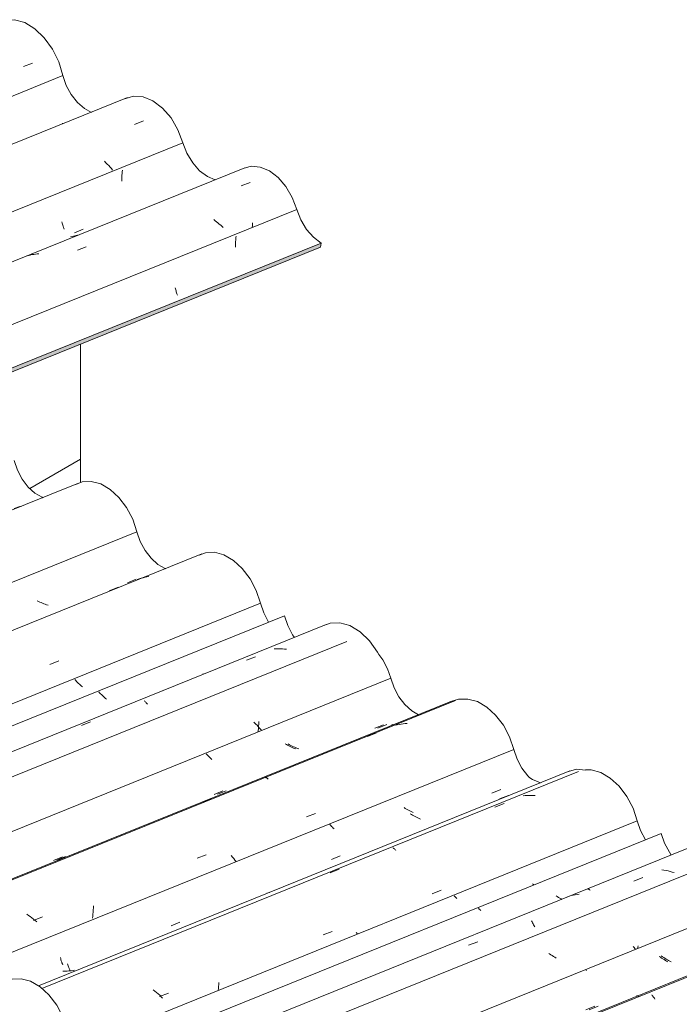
# Model space of a CAD drawing. Header units: metres. Extents: x -15.1 to 0.1, y 4.4 to 14.1.
# Tile 69 of 71: x -5 to -4.3, y 11.2 to 12.3. Entities that reach past the tile are written whole.
import ezdxf

# ---------------------------------------------------------------- set-up
doc = ezdxf.new("R2010")
doc.units = ezdxf.units.M
for name, color, linetype, lineweight in [('A-GLAZ-CWMG', 7, 'Continuous', 5), ('A-WALL', 7, 'Continuous', 5), ('I-WALL', 7, 'Continuous', 5)]:
    doc.layers.add(name, color=color, linetype=linetype, lineweight=lineweight)

# ---------------------------------------------------------------- blocks, each defined once
blk = doc.blocks.new('FP_59-ISO_01')
at = {"layer": 'A-GLAZ-CWMG', "color": 9, "true_color": 0xc0c0c0}
for p, q in [((-4.7734, 12.044), (-4.7735, 12.0426)), ((-4.7733, 12.0469), (-4.7734, 12.0454)), ((-4.7734, 12.0454), (-4.7734, 12.044)), ((-4.7732, 12.0483), (-4.7733, 12.0469)), ((-4.7731, 12.0498), (-4.7732, 12.0483)), ((-4.773, 12.0512), (-4.7731, 12.0498)), ((-4.7728, 12.0527), (-4.773, 12.0512)), ((-4.7735, 12.0426), (-4.7734, 12.0412)), ((-4.8368, 11.9982), (-4.8366, 11.9971)), ((-4.8366, 11.9971), (-4.8363, 11.9961)), ((-4.8363, 11.9961), (-4.836, 11.995)), ((-4.836, 11.995), (-4.8357, 11.994)), ((-4.8357, 11.994), (-4.8354, 11.9931)), ((-4.8354, 11.9931), (-4.8351, 11.9921)), ((-4.8351, 11.9921), (-4.8347, 11.9912)), ((-4.8347, 11.9912), (-4.8344, 11.9904))]:
    blk.add_line(p, q, dxfattribs=at)
blk = doc.blocks.new('FP_60-ISO_01')
at = {"layer": 'A-GLAZ-CWMG'}
blk.add_line((-4.7636, 12.1246), (-5.7709, 11.7174), dxfattribs=at)
at = {"layer": 'A-GLAZ-CWMG', "color": 9, "true_color": 0xc0c0c0}
for p, q in [((-4.7674, 12.1054), (-4.7579, 12.1091)), ((-4.7949, 12.0689), (-4.7964, 12.07)), ((-4.7934, 12.0677), (-4.7949, 12.0689)), ((-4.7919, 12.0666), (-4.7934, 12.0677)), ((-4.7905, 12.0653), (-4.7919, 12.0666)), ((-4.789, 12.0641), (-4.7905, 12.0653)), ((-4.7555, 12.0651), (-4.7557, 12.0634)), ((-4.7554, 12.0668), (-4.7555, 12.0651)), ((-4.7876, 12.0629), (-4.789, 12.0641)), ((-4.7863, 12.0616), (-4.7876, 12.0629)), ((-4.7557, 12.0634), (-4.7559, 12.0616)), ((-4.9858, 12.0335), (-4.9876, 12.0332)), ((-4.984, 12.0338), (-4.9858, 12.0335)), ((-4.9822, 12.034), (-4.984, 12.0338)), ((-4.9803, 12.0341), (-4.9822, 12.034)), ((-4.9398, 12.0378), (-4.9304, 12.0415)), ((-4.9911, 12.0324), (-4.9929, 12.032)), ((-4.9894, 12.0328), (-4.9911, 12.0324)), ((-4.9876, 12.0332), (-4.9894, 12.0328))]:
    blk.add_line(p, q, dxfattribs=at)
blk = doc.blocks.new('FP_61-ISO_01')
at = {"layer": 'A-GLAZ-CWMG', "color": 9, "true_color": 0xc0c0c0}
for p, q in [((-4.8928, 12.1185), (-4.8929, 12.1169)), ((-4.8929, 12.1169), (-4.8929, 12.1152)), ((-4.8927, 12.1202), (-4.8928, 12.1185)), ((-4.8925, 12.1219), (-4.8927, 12.1202)), ((-4.8929, 12.1152), (-4.893, 12.1136)), ((-4.893, 12.1136), (-4.893, 12.112)), ((-4.893, 12.112), (-4.8929, 12.1104)), ((-4.9561, 12.0677), (-4.9558, 12.0664)), ((-4.9558, 12.0664), (-4.9554, 12.0653)), ((-4.9554, 12.0653), (-4.9551, 12.0641)), ((-4.9551, 12.0641), (-4.9547, 12.063)), ((-4.9547, 12.063), (-4.9544, 12.0619)), ((-4.9544, 12.0619), (-4.954, 12.0609)), ((-4.954, 12.0609), (-4.9536, 12.06)), ((-4.943, 12.0561), (-4.9337, 12.0599)), ((-4.9381, 12.054), (-4.9396, 12.0536)), ((-4.9373, 12.0542), (-4.9381, 12.054)), ((-4.9454, 12.0523), (-4.9469, 12.052)), ((-4.9439, 12.0525), (-4.9454, 12.0523)), ((-4.9425, 12.0529), (-4.9439, 12.0525)), ((-4.941, 12.0532), (-4.9425, 12.0529)), ((-4.9396, 12.0536), (-4.941, 12.0532))]:
    blk.add_line(p, q, dxfattribs=at)
blk = doc.blocks.new('FP_62-ISO_01')
at = {"layer": 'A-GLAZ-CWMG'}
blk.add_line((-4.8872, 12.1983), (-5.8957, 11.7907), dxfattribs=at)
at = {"layer": 'A-GLAZ-CWMG', "color": 9, "true_color": 0xc0c0c0}
for p, q in [((-4.9559, 12.171), (-4.9556, 12.1711)), ((-4.9556, 12.1711), (-4.9552, 12.1712)), ((-4.8798, 12.1701), (-4.8704, 12.1738)), ((-4.9098, 12.1299), (-4.9114, 12.1314)), ((-4.9083, 12.1284), (-4.9098, 12.1299)), ((-4.9068, 12.1268), (-4.9083, 12.1284)), ((-4.9054, 12.1253), (-4.9068, 12.1268)), ((-4.904, 12.1238), (-4.9054, 12.1253)), ((-4.9027, 12.1222), (-4.904, 12.1238))]:
    blk.add_line(p, q, dxfattribs=at)
blk = doc.blocks.new('FP_64-ISO_01')
at = {"layer": 'A-GLAZ-CWMG', "color": 9, "true_color": 0xc0c0c0}
blk.add_line((-4.9966, 12.2309), (-4.9872, 12.2346), dxfattribs=at)
blk = doc.blocks.new('Rectangular Mullion - Telha Fibrocimento - Ondulada-1908998-ISO_01')
at = {"layer": 'A-GLAZ-CWMG', "true_color": 0xc0c0c0}
h = blk.add_hatch(dxfattribs=at)
h.set_pattern_fill('FP_6', color=9, style=0, pattern_type=2)
h.set_pattern_definition([(30, (-11.415, 12.082), (0.22989483, 0.1990905), [0.01095, -0.18814, 0.01095, -1.25]), (30, (-11.415, 12.082), (0.22989483, 0.1990905), [-0.21004, -0.18814, 0.01095, -0.38724, -0.66365]), (30, (-11.415, 12.082), (0.22989483, 0.1990905), [-0.79638, 0.01095, -0.18814, 0.01095, -0.4536]), (30, (-11.415, 12.082), (0.22989483, 0.1990905), [-1.006, -0.12178, 0.01095, -0.32087]), (125.104, (-11.329, 12.165), (-0.16472115, 0.1016063), [0.00825, -0.14167, 0.00825, -0.94122]), (125.104, (-11.329, 12.165), (-0.16472115, 0.1016063), [-0.15816, -0.14167, 0.00825, -0.29159, -0.49972]), (125.104, (-11.329, 12.165), (-0.16472115, 0.1016063), [-0.59966, 0.00825, -0.14167, 0.00825, -0.34156]), (125.104, (-11.329, 12.165), (-0.16472115, 0.1016063), [-0.75782, -0.0917, 0.00825, -0.24161]), (248.794, (-11.3, 12.315), (-0.06517556, -0.30070662), [0.01311, -0.22522, 0.01311, -1.496]), (248.794, (-11.3, 12.315), (-0.06517556, -0.30070662), [-0.25144, -0.22522, 0.01311, -0.46356, -0.79444]), (248.794, (-11.3, 12.315), (-0.06517556, -0.30070662), [-0.95333, 0.01311, -0.22522, 0.01311, -0.543]), (248.794, (-11.3, 12.315), (-0.06517556, -0.30070662), [-1.205, -0.14578, 0.01311, -0.38411])])
h.paths.add_polyline_path([(-11.0726, 9.4591), (-8.5474, 10.4797), (-8.5476, 10.4837), (-11.072, 9.4635)])
h.paths.add_polyline_path([(-5.1127, 11.8678), (-4.6839, 12.0411), (-4.6833, 12.0454), (-5.1145, 11.8712)])
at = {"layer": 'A-GLAZ-CWMG'}
for p, q in [((-4.9552, 12.2215), (-5.9798, 11.8074)), ((-4.8289, 12.1509), (-5.8521, 11.7373)), ((-4.7089, 12.0807), (-5.7248, 11.6701)), ((-4.6833, 12.0454), (-5.1145, 11.8712)), ((-4.6833, 12.0454), (-4.6839, 12.0411)), ((-4.6839, 12.0411), (-5.1127, 11.8678))]:
    blk.add_line(p, q, dxfattribs=at)
for points in [[(-5.0226, 12.2774, 0), (-5.0162, 12.2798, 0), (-5.0059, 12.2803, 0), (-4.9951, 12.2772, 0), (-4.9845, 12.2707, 0), (-4.9746, 12.2613, 0), (-4.9661, 12.2494, 0), (-4.9595, 12.2359, 0), (-4.9552, 12.2215, 0)], [(-4.9552, 12.2215, 0), (-4.9515, 12.2111, 0), (-4.9462, 12.2015, 0), (-4.9397, 12.1933, 0), (-4.9323, 12.1868, 0), (-4.9249, 12.1828, 0)], [(-4.89, 12.1969, 0), (-4.8809, 12.1999, 0), (-4.8707, 12.1992, 0), (-4.8603, 12.195, 0), (-4.8502, 12.1874, 0), (-4.8413, 12.177, 0), (-4.834, 12.1646, 0), (-4.8289, 12.1509, 0)], [(-4.8289, 12.1509, 0), (-4.8245, 12.1398, 0), (-4.8185, 12.1298, 0), (-4.8112, 12.1215, 0), (-4.803, 12.1153, 0), (-4.7947, 12.1119, 0)], [(-4.7653, 12.1238, 0), (-4.7568, 12.1262, 0), (-4.7474, 12.1253, 0), (-4.7378, 12.1212, 0), (-4.7286, 12.1142, 0), (-4.7204, 12.1047, 0), (-4.7137, 12.0933, 0), (-4.7089, 12.0807, 0)], [(-4.7089, 12.0807, 0), (-4.7046, 12.0698, 0), (-4.6987, 12.0598, 0), (-4.6914, 12.0515, 0), (-4.6833, 12.0454, 0)]]:
    blk.add_polyline3d(points, dxfattribs=at)
for name in ['FP_64-ISO_01', 'FP_62-ISO_01', 'FP_61-ISO_01', 'FP_60-ISO_01', 'FP_59-ISO_01']:
    blk.add_blockref(name, (0, 0), dxfattribs=at)
blk = doc.blocks.new('FP_156-ISO_01')
at = {"layer": 'A-GLAZ-CWMG'}
blk.add_line((-4.016, 11.2606), (-4.5834, 11.0313), dxfattribs=at)
at = {"layer": 'A-GLAZ-CWMG', "color": 9, "true_color": 0xc0c0c0}
for p, q in [((-4.061, 11.2326), (-4.0632, 11.2328)), ((-4.0588, 11.2322), (-4.061, 11.2326)), ((-4.0567, 11.2319), (-4.0588, 11.2322)), ((-4.0545, 11.2314), (-4.0567, 11.2319)), ((-4.0524, 11.2309), (-4.0545, 11.2314)), ((-4.0502, 11.2304), (-4.0524, 11.2309)), ((-4.0926, 11.2208), (-4.0831, 11.2245)), ((-4.1522, 11.2052), (-4.1542, 11.2047)), ((-4.1501, 11.2056), (-4.1522, 11.2052)), ((-4.14, 11.2105), (-4.1396, 11.2104)), ((-4.1396, 11.2104), (-4.1391, 11.2102)), ((-4.1391, 11.2102), (-4.1386, 11.2099)), ((-4.1542, 11.2047), (-4.1552, 11.2044)), ((-4.2004, 11.1788), (-4.1998, 11.178)), ((-4.1998, 11.178), (-4.1993, 11.1771)), ((-4.1993, 11.1771), (-4.1987, 11.1762)), ((-4.1987, 11.1762), (-4.1981, 11.1752)), ((-4.1981, 11.1752), (-4.1976, 11.1742)), ((-4.1976, 11.1742), (-4.197, 11.1731)), ((-4.2666, 11.153), (-4.257, 11.1568))]:
    blk.add_line(p, q, dxfattribs=at)
blk = doc.blocks.new('FP_158-ISO_01')
at = {"layer": 'A-GLAZ-CWMG'}
blk.add_line((-4.1456, 11.3352), (-4.7131, 11.1058), dxfattribs=at)
at = {"layer": 'A-GLAZ-CWMG', "color": 9, "true_color": 0xc0c0c0}
for p, q in [((-4.1962, 11.3089), (-4.1984, 11.309)), ((-4.1941, 11.3089), (-4.1962, 11.3089)), ((-4.1919, 11.3087), (-4.1941, 11.3089)), ((-4.1897, 11.3085), (-4.1919, 11.3087)), ((-4.1876, 11.3083), (-4.1897, 11.3085)), ((-4.2278, 11.297), (-4.2183, 11.3007)), ((-4.1854, 11.3079), (-4.1876, 11.3083)), ((-4.2868, 11.2786), (-4.2888, 11.2778)), ((-4.2848, 11.2792), (-4.2868, 11.2786)), ((-4.2742, 11.2837), (-4.2738, 11.2837)), ((-4.2738, 11.2837), (-4.2733, 11.2837)), ((-4.3355, 11.2546), (-4.3349, 11.254)), ((-4.3349, 11.254), (-4.3344, 11.2534)), ((-4.3344, 11.2534), (-4.3338, 11.2527)), ((-4.3338, 11.2527), (-4.3332, 11.252)), ((-4.3332, 11.252), (-4.3327, 11.2512)), ((-4.3327, 11.2512), (-4.3321, 11.2503)), ((-4.4015, 11.2286), (-4.392, 11.2324)), ((-4.2974, 11.1992), (-4.288, 11.2027)), ((-4.4119, 11.1561), (-4.4025, 11.1597)), ((-4.5881, 11.0975), (-4.5897, 11.099)), ((-4.5865, 11.096), (-4.5881, 11.0975)), ((-4.585, 11.0945), (-4.5865, 11.096)), ((-4.5835, 11.0929), (-4.585, 11.0945)), ((-4.5839, 11.0916), (-4.5744, 11.0951)), ((-4.5821, 11.0914), (-4.5835, 11.0929)), ((-4.5807, 11.0898), (-4.5821, 11.0914))]:
    blk.add_line(p, q, dxfattribs=at)
blk = doc.blocks.new('FP_159-ISO_01')
at = {"layer": 'A-GLAZ-CWMG', "color": 9, "true_color": 0xc0c0c0}
for p, q in [((-4.2324, 11.3088), (-4.2231, 11.3126)), ((-4.3242, 11.2948), (-4.3254, 11.2957)), ((-4.3229, 11.294), (-4.3242, 11.2948)), ((-4.3217, 11.2931), (-4.3229, 11.294)), ((-4.3204, 11.2923), (-4.3217, 11.2931)), ((-4.319, 11.2915), (-4.3204, 11.2923)), ((-4.3177, 11.2908), (-4.319, 11.2915)), ((-4.3164, 11.29), (-4.3177, 11.2908)), ((-4.315, 11.2893), (-4.3164, 11.29)), ((-4.4042, 11.2802), (-4.4046, 11.2806)), ((-4.4012, 11.2389), (-4.3919, 11.2427)), ((-4.57, 11.1691), (-4.5607, 11.173)), ((-4.6861, 11.1364), (-4.6859, 11.1353)), ((-4.6859, 11.1353), (-4.6856, 11.1342)), ((-4.6856, 11.1342), (-4.6853, 11.1332)), ((-4.6853, 11.1332), (-4.685, 11.1322)), ((-4.685, 11.1322), (-4.6847, 11.1312)), ((-4.6847, 11.1312), (-4.6844, 11.1302)), ((-4.6844, 11.1302), (-4.6841, 11.1293)), ((-4.6841, 11.1293), (-4.6838, 11.1284)), ((-4.6821, 11.1211), (-4.6836, 11.1212)), ((-4.6806, 11.1211), (-4.6821, 11.1211)), ((-4.679, 11.1211), (-4.6806, 11.1211)), ((-4.6775, 11.1211), (-4.679, 11.1211))]:
    blk.add_line(p, q, dxfattribs=at)
blk = doc.blocks.new('FP_160-ISO_01')
at = {"layer": 'A-GLAZ-CWMG'}
blk.add_line((-4.2599, 11.3973), (-4.8281, 11.1677), dxfattribs=at)
at = {"layer": 'A-GLAZ-CWMG', "color": 9, "true_color": 0xc0c0c0}
for p, q in [((-4.3541, 11.3044), (-4.3549, 11.3054)), ((-4.3533, 11.3035), (-4.3541, 11.3044)), ((-4.3525, 11.3025), (-4.3533, 11.3035)), ((-4.35, 11.3048), (-4.3502, 11.3035)), ((-4.3499, 11.3061), (-4.35, 11.3048)), ((-4.4432, 11.2977), (-4.4437, 11.298)), ((-4.4418, 11.2969), (-4.4432, 11.2977)), ((-4.4403, 11.296), (-4.4418, 11.2969)), ((-4.4389, 11.2951), (-4.4403, 11.296)), ((-4.4375, 11.2942), (-4.4389, 11.2951)), ((-4.4361, 11.2933), (-4.4375, 11.2942)), ((-4.8115, 11.1301), (-4.8115, 11.1285)), ((-4.8115, 11.1285), (-4.8115, 11.1269)), ((-4.8115, 11.1269), (-4.8115, 11.126))]:
    blk.add_line(p, q, dxfattribs=at)
blk = doc.blocks.new('FP_161-ISO_01')
at = {"layer": 'A-GLAZ-CWMG', "color": 9, "true_color": 0xc0c0c0}
for p, q in [((-4.4348, 11.358), (-4.4361, 11.3589)), ((-4.4336, 11.3572), (-4.4348, 11.358)), ((-4.4322, 11.3564), (-4.4336, 11.3572)), ((-4.4309, 11.3556), (-4.4322, 11.3564)), ((-4.4299, 11.3551), (-4.4309, 11.3556)), ((-4.5169, 11.3449), (-4.5177, 11.3457)), ((-4.5161, 11.3441), (-4.5169, 11.3449)), ((-4.5153, 11.3433), (-4.5161, 11.3441))]:
    blk.add_line(p, q, dxfattribs=at)
blk = doc.blocks.new('Rectangular Mullion - Telha Fibrocimento - Ondulada-V149-ISO_01')
at = {"layer": 'A-GLAZ-CWMG'}
for p, q in [((-4.3254, 11.4245), (-4.9217, 11.1835)), ((-4.2135, 11.3588), (-4.8075, 11.1187))]:
    blk.add_line(p, q, dxfattribs=at)
blk.add_polyline3d([(-4.3254, 11.4245, 0), (-4.3219, 11.4142, 0), (-4.3169, 11.4046, 0), (-4.3149, 11.4015, 0)], dxfattribs=at)
for name in ['FP_160-ISO_01', 'FP_161-ISO_01', 'FP_158-ISO_01', 'FP_159-ISO_01', 'FP_156-ISO_01']:
    blk.add_blockref(name, (0, 0), dxfattribs=at)
blk = doc.blocks.new('FP_163-ISO_01')
at = {"layer": 'A-GLAZ-CWMG'}
blk.add_line((-4.025, 11.2614), (-4.5866, 11.0344), dxfattribs=at)
blk = doc.blocks.new('FP_164-ISO_01')
at = {"layer": 'A-GLAZ-CWMG', "color": 9, "true_color": 0xc0c0c0}
for p, q in [((-4.1131, 11.2417), (-4.1038, 11.2456)), ((-4.2818, 11.1715), (-4.2725, 11.1753)), ((-4.348, 11.1327), (-4.3495, 11.1325)), ((-4.3465, 11.1329), (-4.348, 11.1327)), ((-4.345, 11.1331), (-4.3465, 11.1329)), ((-4.3435, 11.1334), (-4.345, 11.1331)), ((-4.3421, 11.1337), (-4.3435, 11.1334)), ((-4.3406, 11.1341), (-4.3421, 11.1337)), ((-4.3391, 11.1345), (-4.3406, 11.1341)), ((-4.3377, 11.1349), (-4.3391, 11.1345)), ((-4.3598, 11.1262), (-4.3595, 11.1262)), ((-4.4505, 11.1013), (-4.4412, 11.1052)), ((-4.5661, 11.0702), (-4.5658, 11.0688)), ((-4.5658, 11.0688), (-4.5656, 11.0674)), ((-4.5656, 11.0674), (-4.5653, 11.0661)), ((-4.5653, 11.0661), (-4.565, 11.0648)), ((-4.565, 11.0648), (-4.5647, 11.0636)), ((-4.5647, 11.0636), (-4.5644, 11.0624)), ((-4.5644, 11.0624), (-4.564, 11.0612)), ((-4.5625, 11.0527), (-4.564, 11.0529)), ((-4.5609, 11.0525), (-4.5625, 11.0527)), ((-4.5594, 11.0523), (-4.5609, 11.0525)), ((-4.5579, 11.0522), (-4.5594, 11.0523)), ((-4.5564, 11.0521), (-4.5579, 11.0522)), ((-4.5548, 11.0521), (-4.5564, 11.0521)), ((-4.5533, 11.0521), (-4.5548, 11.0521)), ((-4.5518, 11.0521), (-4.5533, 11.0521)), ((-4.6571, 11.0363), (-4.6584, 11.0371)), ((-4.6558, 11.0355), (-4.6571, 11.0363)), ((-4.6552, 11.0352), (-4.6558, 11.0355))]:
    blk.add_line(p, q, dxfattribs=at)
blk = doc.blocks.new('FP_165-ISO_01')
at = {"layer": 'A-GLAZ-CWMG'}
blk.add_line((-4.1486, 11.3351), (-4.7138, 11.1067), dxfattribs=at)
at = {"layer": 'A-GLAZ-CWMG', "color": 9, "true_color": 0xc0c0c0}
for p, q in [((-4.2127, 11.3093), (-4.2147, 11.3087)), ((-4.2106, 11.3098), (-4.2127, 11.3093)), ((-4.2085, 11.3102), (-4.2106, 11.3098)), ((-4.2065, 11.3106), (-4.2085, 11.3102)), ((-4.2044, 11.311), (-4.2065, 11.3106)), ((-4.2022, 11.3112), (-4.2044, 11.311)), ((-4.2441, 11.2967), (-4.2346, 11.3006)), ((-4.3514, 11.2536), (-4.3511, 11.2536)), ((-4.3511, 11.2536), (-4.3507, 11.2536)), ((-4.3507, 11.2536), (-4.3503, 11.2535)), ((-4.3503, 11.2535), (-4.3499, 11.2534)), ((-4.3499, 11.2534), (-4.3495, 11.2532)), ((-4.3495, 11.2532), (-4.3491, 11.253)), ((-4.3491, 11.253), (-4.3486, 11.2528)), ((-4.4172, 11.227), (-4.4077, 11.2309))]:
    blk.add_line(p, q, dxfattribs=at)
blk = doc.blocks.new('FP_166-ISO_01')
at = {"layer": 'A-GLAZ-CWMG', "color": 9, "true_color": 0xc0c0c0}
for p, q in [((-4.2359, 11.3088), (-4.2266, 11.3127)), ((-4.3263, 11.2942), (-4.3276, 11.295)), ((-4.3251, 11.2933), (-4.3263, 11.2942)), ((-4.3238, 11.2925), (-4.3251, 11.2933)), ((-4.3225, 11.2917), (-4.3238, 11.2925)), ((-4.3211, 11.2909), (-4.3225, 11.2917)), ((-4.3198, 11.2902), (-4.3211, 11.2909)), ((-4.3184, 11.2895), (-4.3198, 11.2902)), ((-4.4047, 11.2389), (-4.3954, 11.2427)), ((-4.5734, 11.1691), (-4.5642, 11.1729)), ((-4.6895, 11.1365), (-4.6893, 11.1354)), ((-4.6893, 11.1354), (-4.689, 11.1343)), ((-4.689, 11.1343), (-4.6888, 11.1333)), ((-4.6888, 11.1333), (-4.6885, 11.1322)), ((-4.6885, 11.1322), (-4.6882, 11.1312)), ((-4.6882, 11.1312), (-4.6878, 11.1302)), ((-4.6878, 11.1302), (-4.6875, 11.1293)), ((-4.6875, 11.1293), (-4.6872, 11.1284)), ((-4.6855, 11.121), (-4.687, 11.1211)), ((-4.684, 11.121), (-4.6855, 11.121)), ((-4.6825, 11.1209), (-4.684, 11.121)), ((-4.681, 11.121), (-4.6825, 11.1209)), ((-4.6794, 11.121), (-4.681, 11.121)), ((-4.6779, 11.1211), (-4.6794, 11.121)), ((-4.6774, 11.1212), (-4.6779, 11.1211))]:
    blk.add_line(p, q, dxfattribs=at)
blk = doc.blocks.new('FP_167-ISO_01')
at = {"layer": 'A-GLAZ-CWMG'}
blk.add_line((-4.2815, 11.4154), (-4.8449, 11.1877), dxfattribs=at)
at = {"layer": 'A-GLAZ-CWMG', "color": 9, "true_color": 0xc0c0c0}
for p, q in [((-4.3226, 11.3859), (-4.3247, 11.3863)), ((-4.3204, 11.3855), (-4.3226, 11.3859)), ((-4.3183, 11.385), (-4.3204, 11.3855)), ((-4.3161, 11.3844), (-4.3183, 11.385)), ((-4.314, 11.3838), (-4.3161, 11.3844)), ((-4.3119, 11.3832), (-4.314, 11.3838)), ((-4.3542, 11.3743), (-4.3447, 11.378)), ((-4.4139, 11.3603), (-4.416, 11.3599)), ((-4.4118, 11.3606), (-4.4139, 11.3603)), ((-4.4032, 11.3662), (-4.4028, 11.3661)), ((-4.4028, 11.3661), (-4.4023, 11.366)), ((-4.4023, 11.366), (-4.4018, 11.3657)), ((-4.4018, 11.3657), (-4.4013, 11.3655)), ((-4.4013, 11.3655), (-4.4008, 11.3651)), ((-4.4008, 11.3651), (-4.4003, 11.3648)), ((-4.4222, 11.3585), (-4.4242, 11.3579)), ((-4.4202, 11.359), (-4.4222, 11.3585)), ((-4.4181, 11.3595), (-4.4202, 11.359)), ((-4.416, 11.3599), (-4.4181, 11.3595)), ((-4.462, 11.3324), (-4.4614, 11.3315)), ((-4.4614, 11.3315), (-4.4608, 11.3305)), ((-4.4608, 11.3305), (-4.4603, 11.3295)), ((-4.4603, 11.3295), (-4.4597, 11.3284)), ((-4.4597, 11.3284), (-4.4592, 11.3273)), ((-4.4592, 11.3273), (-4.4586, 11.3261)), ((-4.5281, 11.3068), (-4.5186, 11.3105))]:
    blk.add_line(p, q, dxfattribs=at)
blk = doc.blocks.new('FP_168-ISO_01')
at = {"layer": 'A-GLAZ-CWMG', "color": 9, "true_color": 0xc0c0c0}
for p, q in [((-4.4597, 11.3708), (-4.4609, 11.3716)), ((-4.4591, 11.3704), (-4.4597, 11.3708)), ((-4.5423, 11.3578), (-4.5432, 11.3588)), ((-4.5414, 11.3568), (-4.5423, 11.3578)), ((-4.5404, 11.3559), (-4.5414, 11.3568))]:
    blk.add_line(p, q, dxfattribs=at)
blk = doc.blocks.new('FP_169-ISO_01')
at = {"layer": 'A-GLAZ-CWMG'}
blk.add_line((-4.4125, 11.4895), (-4.9771, 11.2614), dxfattribs=at)
at = {"layer": 'A-GLAZ-CWMG', "color": 9, "true_color": 0xc0c0c0}
for p, q in [((-4.4688, 11.4642), (-4.4709, 11.464)), ((-4.4667, 11.4644), (-4.4688, 11.4642)), ((-4.4645, 11.4645), (-4.4667, 11.4644)), ((-4.4624, 11.4645), (-4.4645, 11.4645)), ((-4.4602, 11.4645), (-4.4624, 11.4645)), ((-4.4581, 11.4645), (-4.4602, 11.4645)), ((-4.5004, 11.452), (-4.4908, 11.4558)), ((-4.6078, 11.4093), (-4.6073, 11.4089)), ((-4.6073, 11.4089), (-4.6068, 11.4086)), ((-4.6068, 11.4086), (-4.6062, 11.4081)), ((-4.6062, 11.4081), (-4.6057, 11.4076)), ((-4.6057, 11.4076), (-4.6051, 11.4071)), ((-4.6051, 11.4071), (-4.6046, 11.4064)), ((-4.6738, 11.383), (-4.6642, 11.3868)), ((-4.5666, 11.3611), (-4.5571, 11.3647)), ((-4.6813, 11.3178), (-4.6718, 11.3214)), ((-4.6456, 11.3195), (-4.6463, 11.3203)), ((-4.6449, 11.3186), (-4.6456, 11.3195)), ((-4.7908, 11.2677), (-4.791, 11.2656)), ((-4.8582, 11.2585), (-4.86, 11.2598)), ((-4.8565, 11.2571), (-4.8582, 11.2585)), ((-4.8549, 11.2556), (-4.8565, 11.2571)), ((-4.7915, 11.2613), (-4.7918, 11.2592)), ((-4.7913, 11.2635), (-4.7915, 11.2613)), ((-4.791, 11.2656), (-4.7913, 11.2635)), ((-4.8532, 11.2542), (-4.8549, 11.2556)), ((-4.8535, 11.2528), (-4.844, 11.2564)), ((-4.8516, 11.2527), (-4.8532, 11.2542)), ((-4.8501, 11.2512), (-4.8516, 11.2527))]:
    blk.add_line(p, q, dxfattribs=at)
blk = doc.blocks.new('FP_170-ISO_01')
at = {"layer": 'A-GLAZ-CWMG', "color": 9, "true_color": 0xc0c0c0}
for p, q in [((-4.4956, 11.4607), (-4.4863, 11.4645)), ((-4.5884, 11.4444), (-4.5897, 11.4452)), ((-4.5871, 11.4436), (-4.5884, 11.4444)), ((-4.5857, 11.4429), (-4.5871, 11.4436)), ((-4.6733, 11.4328), (-4.6741, 11.4337)), ((-4.6724, 11.4319), (-4.6733, 11.4328)), ((-4.5844, 11.4422), (-4.5857, 11.4429)), ((-4.583, 11.4415), (-4.5844, 11.4422)), ((-4.5816, 11.4408), (-4.583, 11.4415)), ((-4.5802, 11.4402), (-4.5816, 11.4408)), ((-4.5787, 11.4396), (-4.5802, 11.4402)), ((-4.6715, 11.431), (-4.6724, 11.4319)), ((-4.6706, 11.4301), (-4.6715, 11.431)), ((-4.6697, 11.4292), (-4.6706, 11.4301)), ((-4.9501, 11.2872), (-4.9498, 11.2862)), ((-4.9498, 11.2862), (-4.9494, 11.2853)), ((-4.9494, 11.2853), (-4.9491, 11.2843)), ((-4.9491, 11.2843), (-4.9488, 11.2834)), ((-4.9488, 11.2834), (-4.9485, 11.2825)), ((-4.9485, 11.2825), (-4.9481, 11.2817)), ((-4.9481, 11.2817), (-4.9478, 11.2809)), ((-4.9478, 11.2809), (-4.9474, 11.2801))]:
    blk.add_line(p, q, dxfattribs=at)
blk = doc.blocks.new('FP_171-ISO_01')
at = {"layer": 'A-GLAZ-CWMG'}
blk.add_line((-4.5421, 11.5641), (-5.1067, 11.3359), dxfattribs=at)
at = {"layer": 'A-GLAZ-CWMG', "color": 9, "true_color": 0xc0c0c0}
for p, q in [((-4.6032, 11.5387), (-4.6053, 11.5382)), ((-4.6012, 11.5391), (-4.6032, 11.5387)), ((-4.5991, 11.5394), (-4.6012, 11.5391)), ((-4.5969, 11.5397), (-4.5991, 11.5394)), ((-4.5948, 11.5399), (-4.5969, 11.5397)), ((-4.5927, 11.5401), (-4.5948, 11.5399)), ((-4.6347, 11.5263), (-4.6252, 11.5301)), ((-4.742, 11.4833), (-4.7416, 11.4832)), ((-4.7416, 11.4832), (-4.7411, 11.483)), ((-4.7411, 11.483), (-4.7406, 11.4828)), ((-4.7406, 11.4828), (-4.7401, 11.4825)), ((-4.7401, 11.4825), (-4.7396, 11.4821)), ((-4.7396, 11.4821), (-4.739, 11.4817)), ((-4.8079, 11.4569), (-4.7984, 11.4607)), ((-4.6989, 11.4418), (-4.6894, 11.4454)), ((-4.8137, 11.3983), (-4.8043, 11.4019)), ((-4.7767, 11.3995), (-4.7781, 11.4011)), ((-4.7753, 11.398), (-4.7767, 11.3995)), ((-4.774, 11.3964), (-4.7753, 11.398)), ((-4.7727, 11.3948), (-4.774, 11.3964)), ((-4.9912, 11.3383), (-4.9931, 11.3396)), ((-4.9234, 11.3397), (-4.9236, 11.3375)), ((-4.9232, 11.3418), (-4.9234, 11.3397)), ((-4.9231, 11.344), (-4.9232, 11.3418)), ((-4.923, 11.3461), (-4.9231, 11.344)), ((-4.9229, 11.3482), (-4.923, 11.3461)), ((-4.9027, 11.3422), (-4.9027, 11.3423)), ((-4.9894, 11.337), (-4.9912, 11.3383)), ((-4.9877, 11.3357), (-4.9894, 11.337)), ((-4.9859, 11.3343), (-4.9877, 11.3357)), ((-4.9861, 11.333), (-4.9766, 11.3366)), ((-4.9842, 11.3329), (-4.9859, 11.3343)), ((-4.9825, 11.3315), (-4.9842, 11.3329)), ((-4.9236, 11.3375), (-4.9239, 11.3353))]:
    blk.add_line(p, q, dxfattribs=at)
blk = doc.blocks.new('FP_172-ISO_01')
at = {"layer": 'A-GLAZ-CWMG', "color": 9, "true_color": 0xc0c0c0}
for p, q in [((-4.6235, 11.5351), (-4.6142, 11.5389)), ((-4.7166, 11.5178), (-4.7179, 11.5186)), ((-4.7152, 11.5171), (-4.7166, 11.5178)), ((-4.7138, 11.5164), (-4.7152, 11.5171)), ((-4.7124, 11.5157), (-4.7138, 11.5164)), ((-4.711, 11.5151), (-4.7124, 11.5157)), ((-4.8034, 11.5072), (-4.8043, 11.5082)), ((-4.8024, 11.5063), (-4.8034, 11.5072)), ((-4.8014, 11.5053), (-4.8024, 11.5063)), ((-4.8004, 11.5043), (-4.8014, 11.5053)), ((-4.7096, 11.5145), (-4.711, 11.5151)), ((-4.7082, 11.5139), (-4.7096, 11.5145)), ((-4.7067, 11.5133), (-4.7082, 11.5139)), ((-4.7994, 11.5033), (-4.8004, 11.5043)), ((-4.7983, 11.5023), (-4.7994, 11.5033)), ((-4.7925, 11.4656), (-4.7832, 11.4694)), ((-4.9614, 11.3963), (-4.9522, 11.4001)), ((-5.0781, 11.3611), (-5.0778, 11.3602)), ((-5.0778, 11.3602), (-5.0775, 11.3593)), ((-5.0775, 11.3593), (-5.0771, 11.3584)), ((-5.0771, 11.3584), (-5.0768, 11.3575)), ((-5.0768, 11.3575), (-5.0765, 11.3567)), ((-5.0765, 11.3567), (-5.0761, 11.3559)), ((-5.0761, 11.3559), (-5.0757, 11.3552)), ((-5.0757, 11.3552), (-5.0754, 11.3544))]:
    blk.add_line(p, q, dxfattribs=at)
blk = doc.blocks.new('FP_173-ISO_01')
at = {"layer": 'A-GLAZ-CWMG'}
blk.add_line((-4.6564, 11.6262), (-5.2199, 11.3985), dxfattribs=at)
at = {"layer": 'A-GLAZ-CWMG', "color": 9, "true_color": 0xc0c0c0}
for p, q in [((-4.753, 11.5404), (-4.7541, 11.5414)), ((-4.7519, 11.5393), (-4.753, 11.5404)), ((-4.7508, 11.5382), (-4.7519, 11.5393)), ((-4.7498, 11.5371), (-4.7508, 11.5382)), ((-4.7488, 11.536), (-4.7498, 11.5371)), ((-4.7491, 11.5375), (-4.7492, 11.5359)), ((-4.749, 11.5391), (-4.7491, 11.5375)), ((-4.7489, 11.5422), (-4.749, 11.5406)), ((-4.749, 11.5406), (-4.749, 11.5391)), ((-4.7496, 11.5327), (-4.7498, 11.5311)), ((-4.7494, 11.5343), (-4.7496, 11.5327)), ((-4.7492, 11.5359), (-4.7494, 11.5343)), ((-4.7479, 11.5349), (-4.7488, 11.536)), ((-4.7469, 11.5338), (-4.7479, 11.5349)), ((-4.746, 11.5327), (-4.7469, 11.5338)), ((-5.0519, 11.4125), (-5.0425, 11.4162)), ((-5.166, 11.368), (-5.1566, 11.3717))]:
    blk.add_line(p, q, dxfattribs=at)
blk = doc.blocks.new('FP_174-ISO_01')
at = {"layer": 'A-GLAZ-CWMG', "color": 9, "true_color": 0xc0c0c0}
for p, q in [((-4.9164, 11.5724), (-4.9173, 11.5734)), ((-4.9154, 11.5714), (-4.9164, 11.5724)), ((-4.9145, 11.5704), (-4.9154, 11.5714)), ((-4.9135, 11.5694), (-4.9145, 11.5704)), ((-4.9125, 11.5685), (-4.9135, 11.5694)), ((-4.9114, 11.5675), (-4.9125, 11.5685)), ((-4.9104, 11.5665), (-4.9114, 11.5675)), ((-4.9093, 11.5656), (-4.9104, 11.5665))]:
    blk.add_line(p, q, dxfattribs=at)
blk = doc.blocks.new('Rectangular Mullion - Telha Fibrocimento - Ondulada-V162-ISO_01')
at = {"layer": 'A-GLAZ-CWMG'}
for p, q in [((-4.7218, 11.6534), (-5.3135, 11.4143)), ((-4.61, 11.5877), (-5.1982, 11.35)), ((-4.4807, 11.5129), (-5.069, 11.2751)), ((-4.3507, 11.4376), (-4.9329, 11.2023))]:
    blk.add_line(p, q, dxfattribs=at)
for points in [[(-4.7218, 11.6534, 0), (-4.7184, 11.6431, 0), (-4.7134, 11.6335, 0), (-4.7113, 11.6304, 0)], [(-4.6227, 11.6128, 0), (-4.6183, 11.6069, 0), (-4.6134, 11.5976, 0), (-4.61, 11.5877, 0)], [(-4.61, 11.5877, 0), (-4.6065, 11.5776, 0), (-4.6014, 11.5681, 0), (-4.5951, 11.5599, 0), (-4.588, 11.5534, 0), (-4.5809, 11.5493, 0)], [(-4.5357, 11.5657, 0), (-4.5288, 11.5658, 0), (-4.5188, 11.5631, 0), (-4.509, 11.5574, 0), (-4.4997, 11.549, 0), (-4.4916, 11.5383, 0), (-4.4852, 11.5261, 0), (-4.4807, 11.5129, 0)], [(-4.4807, 11.5129, 0), (-4.4772, 11.5027, 0), (-4.4721, 11.4932, 0), (-4.4658, 11.485, 0), (-4.4648, 11.4839, 0)], [(-4.4051, 11.4913, 0), (-4.3991, 11.4912, 0), (-4.3891, 11.4885, 0), (-4.3791, 11.4827, 0), (-4.3698, 11.4741, 0), (-4.3616, 11.4634, 0), (-4.3551, 11.451, 0), (-4.3507, 11.4376, 0)], [(-4.3507, 11.4376, 0), (-4.3472, 11.4274, 0), (-4.3421, 11.4178, 0)]]:
    blk.add_polyline3d(points, dxfattribs=at)
for name in ['FP_173-ISO_01', 'FP_174-ISO_01', 'FP_171-ISO_01', 'FP_172-ISO_01', 'FP_169-ISO_01', 'FP_170-ISO_01', 'FP_167-ISO_01', 'FP_168-ISO_01', 'FP_165-ISO_01', 'FP_166-ISO_01', 'FP_163-ISO_01', 'FP_164-ISO_01']:
    blk.add_blockref(name, (0, 0), dxfattribs=at)
blk = doc.blocks.new('FP_175-ISO_01')
at = {"layer": 'A-GLAZ-CWMG'}
blk.add_line((-4.4215, 11.4903), (-4.9809, 11.2642), dxfattribs=at)
blk = doc.blocks.new('FP_176-ISO_01')
at = {"layer": 'A-GLAZ-CWMG', "color": 9, "true_color": 0xc0c0c0}
for p, q in [((-4.5037, 11.4668), (-4.4944, 11.4706)), ((-4.5948, 11.4508), (-4.5961, 11.4516)), ((-4.5935, 11.45), (-4.5948, 11.4508)), ((-4.5921, 11.4493), (-4.5935, 11.45)), ((-4.5908, 11.4485), (-4.5921, 11.4493)), ((-4.5894, 11.4478), (-4.5908, 11.4485)), ((-4.588, 11.4471), (-4.5894, 11.4478)), ((-4.5866, 11.4465), (-4.588, 11.4471)), ((-4.6725, 11.397), (-4.6632, 11.4009)), ((-4.7391, 11.362), (-4.7405, 11.3616)), ((-4.7376, 11.3624), (-4.7391, 11.362)), ((-4.8413, 11.3274), (-4.832, 11.3312)), ((-4.9577, 11.2938), (-4.9574, 11.2926)), ((-4.9574, 11.2926), (-4.9571, 11.2914)), ((-4.9571, 11.2914), (-4.9567, 11.2903)), ((-4.9567, 11.2903), (-4.9563, 11.2892)), ((-4.9563, 11.2892), (-4.956, 11.2882)), ((-4.956, 11.2882), (-4.9556, 11.2872)), ((-4.9556, 11.2872), (-4.9552, 11.2862)), ((-4.9534, 11.2796), (-4.955, 11.2796)), ((-4.9519, 11.2796), (-4.9534, 11.2796)), ((-4.9504, 11.2797), (-4.9519, 11.2796)), ((-4.9489, 11.2798), (-4.9504, 11.2797)), ((-4.9474, 11.2799), (-4.9489, 11.2798)), ((-4.9459, 11.2801), (-4.9474, 11.2799)), ((-4.9444, 11.2803), (-4.9459, 11.2801)), ((-4.9429, 11.2806), (-4.9444, 11.2803)), ((-5.0491, 11.2597), (-5.0505, 11.2604)), ((-5.0477, 11.2591), (-5.0491, 11.2597)), ((-5.0462, 11.2585), (-5.0477, 11.2591)), ((-5.0448, 11.2579), (-5.0462, 11.2585)), ((-5.0433, 11.2573), (-5.0448, 11.2579))]:
    blk.add_line(p, q, dxfattribs=at)
blk = doc.blocks.new('FP_177-ISO_01')
at = {"layer": 'A-GLAZ-CWMG'}
blk.add_line((-4.5451, 11.564), (-5.1076, 11.3367), dxfattribs=at)
at = {"layer": 'A-GLAZ-CWMG', "color": 9, "true_color": 0xc0c0c0}
blk.add_line((-4.6079, 11.539), (-4.6098, 11.5383), dxfattribs=at)
blk = doc.blocks.new('FP_178-ISO_01')
at = {"layer": 'A-GLAZ-CWMG', "color": 9, "true_color": 0xc0c0c0}
for p, q in [((-4.6269, 11.535), (-4.6176, 11.5388)), ((-4.7199, 11.5179), (-4.7213, 11.5187)), ((-4.7186, 11.5172), (-4.7199, 11.5179)), ((-4.7172, 11.5165), (-4.7186, 11.5172)), ((-4.7158, 11.5158), (-4.7172, 11.5165)), ((-4.7144, 11.5151), (-4.7158, 11.5158)), ((-4.713, 11.5145), (-4.7144, 11.5151)), ((-4.7116, 11.5139), (-4.713, 11.5145)), ((-4.7101, 11.5133), (-4.7116, 11.5139)), ((-4.7958, 11.4655), (-4.7866, 11.4693)), ((-4.9648, 11.3961), (-4.9555, 11.3999)), ((-5.0815, 11.3611), (-5.0811, 11.3602)), ((-5.0811, 11.3602), (-5.0808, 11.3592)), ((-5.0808, 11.3592), (-5.0805, 11.3583)), ((-5.0805, 11.3583), (-5.0802, 11.3575)), ((-5.0802, 11.3575), (-5.0798, 11.3566)), ((-5.0798, 11.3566), (-5.0795, 11.3558)), ((-5.0795, 11.3558), (-5.0791, 11.3551)), ((-5.0791, 11.3551), (-5.0787, 11.3543)), ((-5.0771, 11.3488), (-5.0786, 11.3487))]:
    blk.add_line(p, q, dxfattribs=at)
blk = doc.blocks.new('FP_179-ISO_01')
at = {"layer": 'A-GLAZ-CWMG'}
blk.add_line((-4.678, 11.6443), (-5.2413, 11.4167), dxfattribs=at)
at = {"layer": 'A-GLAZ-CWMG', "color": 9, "true_color": 0xc0c0c0}
for p, q in [((-4.762, 11.6066), (-4.7525, 11.6103)), ((-4.7304, 11.6186), (-4.7326, 11.6185)), ((-4.7283, 11.6187), (-4.7304, 11.6186)), ((-4.7261, 11.6186), (-4.7283, 11.6187)), ((-4.724, 11.6186), (-4.7261, 11.6186)), ((-4.7218, 11.6184), (-4.724, 11.6186)), ((-4.7196, 11.6182), (-4.7218, 11.6184)), ((-4.8077, 11.5924), (-4.8073, 11.5924)), ((-4.8695, 11.564), (-4.869, 11.5635)), ((-4.869, 11.5635), (-4.8684, 11.563)), ((-4.8684, 11.563), (-4.8678, 11.5624)), ((-4.8678, 11.5624), (-4.8673, 11.5618)), ((-4.8673, 11.5618), (-4.8667, 11.5611)), ((-4.8667, 11.5611), (-4.8661, 11.5603)), ((-4.9355, 11.5379), (-4.9259, 11.5417)), ((-5.1205, 11.4099), (-5.1222, 11.4114)), ((-5.1189, 11.4085), (-5.1205, 11.4099))]:
    blk.add_line(p, q, dxfattribs=at)
blk = doc.blocks.new('FP_180-ISO_01')
at = {"layer": 'A-GLAZ-CWMG', "color": 9, "true_color": 0xc0c0c0}
for p, q in [((-4.9416, 11.5853), (-4.9425, 11.5863)), ((-4.9407, 11.5843), (-4.9416, 11.5853)), ((-4.9397, 11.5833), (-4.9407, 11.5843)), ((-4.9387, 11.5823), (-4.9397, 11.5833)), ((-4.9376, 11.5813), (-4.9387, 11.5823)), ((-4.9366, 11.5804), (-4.9376, 11.5813)), ((-4.9355, 11.5794), (-4.9366, 11.5804)), ((-4.9344, 11.5785), (-4.9355, 11.5794))]:
    blk.add_line(p, q, dxfattribs=at)
blk = doc.blocks.new('FP_181-ISO_01')
at = {"layer": 'A-GLAZ-CWMG'}
blk.add_line((-4.809, 11.7184), (-5.3728, 11.4906), dxfattribs=at)
at = {"layer": 'A-GLAZ-CWMG', "color": 9, "true_color": 0xc0c0c0}
for p, q in [((-4.8748, 11.6922), (-4.8768, 11.6915)), ((-4.8727, 11.6928), (-4.8748, 11.6922)), ((-4.8707, 11.6934), (-4.8727, 11.6928)), ((-4.8686, 11.6939), (-4.8707, 11.6934)), ((-4.8666, 11.6943), (-4.8686, 11.6939)), ((-4.8645, 11.6947), (-4.8666, 11.6943)), ((-4.9062, 11.6796), (-4.8966, 11.6834)), ((-5.0133, 11.6364), (-5.0129, 11.6365)), ((-5.0129, 11.6365), (-5.0125, 11.6365)), ((-5.0125, 11.6365), (-5.0121, 11.6365)), ((-5.0121, 11.6365), (-5.0116, 11.6364)), ((-5.0116, 11.6364), (-5.0111, 11.6363)), ((-5.0111, 11.6363), (-5.0106, 11.6361)), ((-4.9688, 11.6023), (-4.9593, 11.6059)), ((-5.0837, 11.5586), (-5.0742, 11.5622)), ((-5.0458, 11.5603), (-5.0473, 11.5618)), ((-5.0443, 11.5588), (-5.0458, 11.5603)), ((-5.0428, 11.5573), (-5.0443, 11.5588)), ((-5.0414, 11.5557), (-5.0428, 11.5573)), ((-5.0603, 11.5471), (-5.0605, 11.5452)), ((-5.04, 11.5542), (-5.0414, 11.5557)), ((-5.0387, 11.5526), (-5.04, 11.5542)), ((-5.061, 11.5414), (-5.0613, 11.5395)), ((-5.0607, 11.5433), (-5.061, 11.5414)), ((-5.0605, 11.5452), (-5.0607, 11.5433)), ((-5.1924, 11.5086), (-5.1924, 11.5065)), ((-5.1924, 11.5065), (-5.1923, 11.5045)), ((-5.2617, 11.4978), (-5.2637, 11.4989)), ((-5.2598, 11.4966), (-5.2617, 11.4978)), ((-5.2579, 11.4954), (-5.2598, 11.4966)), ((-5.2561, 11.4941), (-5.2579, 11.4954)), ((-5.2562, 11.4929), (-5.2467, 11.4965)), ((-5.1925, 11.4981), (-5.1926, 11.496)), ((-5.1924, 11.5003), (-5.1925, 11.4981)), ((-5.1923, 11.5024), (-5.1924, 11.5003)), ((-5.1923, 11.5045), (-5.1923, 11.5024)), ((-5.17, 11.5015), (-5.1713, 11.503)), ((-5.1688, 11.5), (-5.17, 11.5015)), ((-5.1675, 11.4985), (-5.1688, 11.5)), ((-5.1663, 11.497), (-5.1675, 11.4985)), ((-5.2543, 11.4928), (-5.2561, 11.4941)), ((-5.2525, 11.4915), (-5.2543, 11.4928))]:
    blk.add_line(p, q, dxfattribs=at)
blk = doc.blocks.new('FP_182-ISO_01')
at = {"layer": 'A-GLAZ-CWMG', "color": 9, "true_color": 0xc0c0c0}
for p, q in [((-4.8872, 11.688), (-4.8779, 11.6918)), ((-4.9808, 11.6684), (-4.9822, 11.6691)), ((-4.9794, 11.6678), (-4.9808, 11.6684)), ((-4.978, 11.6672), (-4.9794, 11.6678)), ((-4.9766, 11.6666), (-4.978, 11.6672)), ((-4.9751, 11.666), (-4.9766, 11.6666)), ((-4.9736, 11.6655), (-4.9751, 11.666)), ((-4.9722, 11.665), (-4.9736, 11.6655)), ((-4.9707, 11.6646), (-4.9722, 11.665)), ((-5.071, 11.6588), (-5.072, 11.6598)), ((-5.07, 11.6579), (-5.071, 11.6588)), ((-5.069, 11.6569), (-5.07, 11.6579)), ((-5.068, 11.6559), (-5.069, 11.6569)), ((-5.0669, 11.6549), (-5.068, 11.6559)), ((-5.0658, 11.654), (-5.0669, 11.6549)), ((-5.0647, 11.653), (-5.0658, 11.654)), ((-5.0635, 11.6521), (-5.0647, 11.653)), ((-5.0563, 11.6188), (-5.047, 11.6226)), ((-5.3422, 11.5128), (-5.3419, 11.512)), ((-5.3419, 11.512), (-5.3416, 11.5112)), ((-5.3416, 11.5112), (-5.3412, 11.5104)), ((-5.3412, 11.5104), (-5.3409, 11.5097)), ((-5.3409, 11.5097), (-5.3405, 11.509)), ((-5.3405, 11.509), (-5.3401, 11.5083)), ((-5.3401, 11.5083), (-5.3398, 11.5077)), ((-5.3398, 11.5077), (-5.3394, 11.5071)), ((-5.4339, 11.4784), (-5.4353, 11.4788))]:
    blk.add_line(p, q, dxfattribs=at)
blk = doc.blocks.new('FP_183-ISO_01')
at = {"layer": 'A-GLAZ-CWMG'}
blk.add_line((-4.9385, 11.793), (-5.5025, 11.5651), dxfattribs=at)
at = {"layer": 'A-GLAZ-CWMG', "color": 9, "true_color": 0xc0c0c0}
for p, q in [((-5.0044, 11.7669), (-5.0063, 11.7661)), ((-5.0024, 11.7675), (-5.0044, 11.7669)), ((-5.0004, 11.7682), (-5.0024, 11.7675)), ((-4.9983, 11.7688), (-5.0004, 11.7682)), ((-5.1456, 11.7098), (-5.1452, 11.7099)), ((-5.1452, 11.7099), (-5.1448, 11.71)), ((-5.1448, 11.71), (-5.1443, 11.71)), ((-5.1016, 11.6819), (-5.0921, 11.6855)), ((-5.2166, 11.6379), (-5.2071, 11.6416)), ((-5.178, 11.6402), (-5.1796, 11.6417)), ((-5.1764, 11.6388), (-5.178, 11.6402)), ((-5.1748, 11.6373), (-5.1764, 11.6388)), ((-5.1733, 11.6358), (-5.1748, 11.6373)), ((-5.1718, 11.6343), (-5.1733, 11.6358)), ((-5.1703, 11.6327), (-5.1718, 11.6343)), ((-5.1926, 11.6207), (-5.1928, 11.6185)), ((-5.1924, 11.6228), (-5.1926, 11.6207)), ((-5.1922, 11.625), (-5.1924, 11.6228)), ((-5.1921, 11.6271), (-5.1922, 11.625)), ((-5.193, 11.6164), (-5.1933, 11.6142)), ((-5.1928, 11.6185), (-5.193, 11.6164)), ((-5.3249, 11.5881), (-5.3248, 11.5861)), ((-5.3248, 11.5861), (-5.3246, 11.5841)), ((-5.3246, 11.5841), (-5.3245, 11.5821)), ((-5.3245, 11.5821), (-5.3245, 11.58)), ((-5.3245, 11.58), (-5.3245, 11.578)), ((-5.3245, 11.578), (-5.3245, 11.5759)), ((-5.3016, 11.5814), (-5.3031, 11.5829)), ((-5.3002, 11.5798), (-5.3016, 11.5814)), ((-5.2988, 11.5783), (-5.3002, 11.5798)), ((-5.2974, 11.5767), (-5.2988, 11.5783)), ((-5.3949, 11.5764), (-5.3969, 11.5774)), ((-5.3929, 11.5753), (-5.3949, 11.5764)), ((-5.391, 11.5742), (-5.3929, 11.5753)), ((-5.389, 11.5731), (-5.391, 11.5742)), ((-5.3891, 11.5719), (-5.3796, 11.5755)), ((-5.3871, 11.5719), (-5.389, 11.5731)), ((-5.3853, 11.5707), (-5.3871, 11.5719)), ((-5.2961, 11.5752), (-5.2974, 11.5767)), ((-5.2948, 11.5736), (-5.2961, 11.5752))]:
    blk.add_line(p, q, dxfattribs=at)
blk = doc.blocks.new('Rectangular Mullion - Telha Fibrocimento - Ondulada-1908999-ISO_01')
at = {"layer": 'A-GLAZ-CWMG'}
for p, q in [((-4.8771, 11.7418), (-5.4595, 11.5065)), ((-4.7471, 11.6665), (-5.3327, 11.4299))]:
    blk.add_line(p, q, dxfattribs=at)
for points in [[(-5.0065, 11.8166, 0), (-5.0029, 11.8065, 0), (-4.9979, 11.797, 0), (-4.9916, 11.7888, 0), (-4.9845, 11.7824, 0), (-4.9769, 11.778, 0), (-4.9757, 11.7775, 0)], [(-4.9414, 11.7916, 0), (-4.9347, 11.7942, 0), (-4.9252, 11.7947, 0), (-4.9153, 11.792, 0), (-4.9054, 11.7863, 0), (-4.8962, 11.7779, 0), (-4.8881, 11.7673, 0), (-4.8816, 11.755, 0), (-4.8771, 11.7418, 0)], [(-4.8771, 11.7418, 0), (-4.8736, 11.7316, 0), (-4.8686, 11.7221, 0), (-4.8623, 11.7139, 0), (-4.8551, 11.7074, 0), (-4.8475, 11.703, 0), (-4.8469, 11.7027, 0)], [(-4.8118, 11.7171, 0), (-4.8051, 11.7197, 0), (-4.7956, 11.7201, 0), (-4.7856, 11.7174, 0), (-4.7756, 11.7116, 0), (-4.7663, 11.7031, 0), (-4.7581, 11.6923, 0), (-4.7516, 11.6799, 0), (-4.7471, 11.6665, 0)], [(-4.7471, 11.6665, 0), (-4.7436, 11.6563, 0), (-4.7386, 11.6467, 0)], [(-4.6805, 11.6431, 0), (-4.674, 11.6455, 0), (-4.6638, 11.646, 0), (-4.653, 11.643, 0), (-4.6424, 11.6365, 0), (-4.6325, 11.627, 0), (-4.624, 11.6152, 0), (-4.6226, 11.6127, 0)], [(-4.5479, 11.5627, 0), (-4.5388, 11.5656, 0), (-4.5357, 11.5658, 0)], [(-4.4232, 11.4895, 0), (-4.4147, 11.4919, 0), (-4.4053, 11.491, 0)], [(-4.4648, 11.4837, 0), (-4.4609, 11.4811, 0), (-4.4526, 11.4776, 0)]]:
    blk.add_polyline3d(points, dxfattribs=at)
for name in ['FP_183-ISO_01', 'FP_181-ISO_01', 'FP_182-ISO_01', 'FP_179-ISO_01', 'FP_180-ISO_01', 'FP_177-ISO_01', 'FP_178-ISO_01', 'FP_175-ISO_01', 'FP_176-ISO_01']:
    blk.add_blockref(name, (0, 0), dxfattribs=at)
blk = doc.blocks.new('Rectangular Mullion - Telha Fibrocimento - Ondulada-V199-ISO_01')
at = {"layer": 'A-GLAZ-CWMG'}
blk.add_polyline3d([(-5.0153, 11.2687, 0), (-5.0086, 11.2713, 0), (-4.9991, 11.2717, 0), (-4.989, 11.269, 0), (-4.9791, 11.2632, 0), (-4.9698, 11.2547, 0), (-4.9616, 11.2439, 0), (-4.9551, 11.2315, 0), (-4.9506, 11.2181, 0)], dxfattribs=at)

msp = doc.modelspace()

# ---------------------------------------------------------------- linework, layer by layer
at = {"layer": 'A-WALL'}
msp.add_line((-4.9366, 11.939), (-4.9366, 11.8182), dxfattribs=at)
at = {"layer": 'I-WALL'}
for q in [(-4.99, 11.7874), (-4.9366, 11.7934)]:
    msp.add_line((-4.9366, 11.8182), q, dxfattribs=at)

# ---------------------------------------------------------------- block references
at = {"layer": 'A-GLAZ-CWMG'}
for name in ['Rectangular Mullion - Telha Fibrocimento - Ondulada-1908998-ISO_01', 'Rectangular Mullion - Telha Fibrocimento - Ondulada-1908999-ISO_01', 'Rectangular Mullion - Telha Fibrocimento - Ondulada-V162-ISO_01', 'Rectangular Mullion - Telha Fibrocimento - Ondulada-V199-ISO_01', 'Rectangular Mullion - Telha Fibrocimento - Ondulada-V149-ISO_01']:
    msp.add_blockref(name, (0, 0), dxfattribs=at)

doc.saveas('drawing.dxf')
